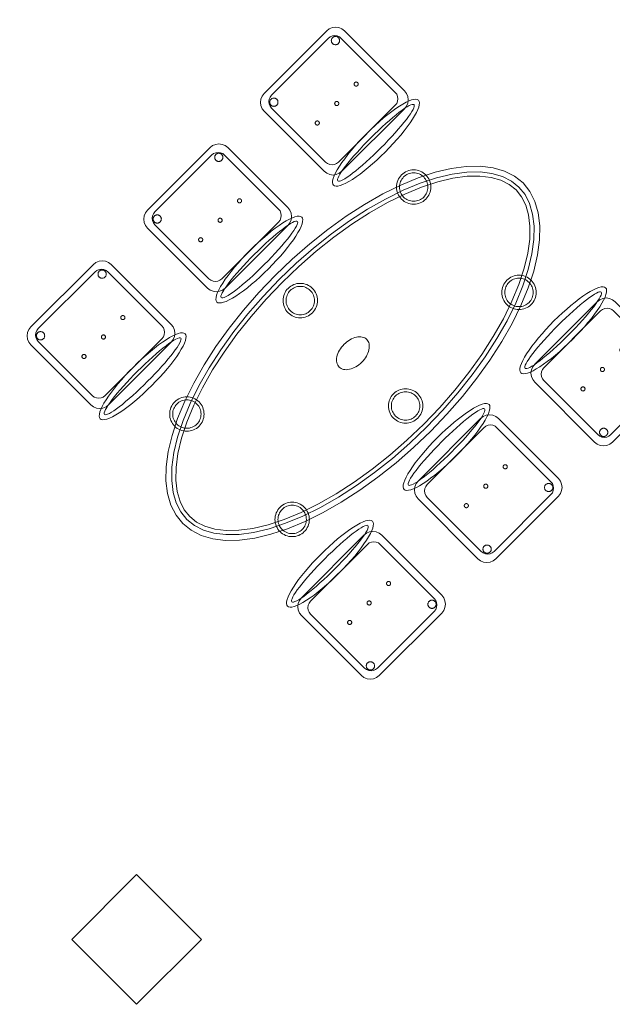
# Model space of a CAD drawing. Header units: metres. Extents: x 2172.2 to 2210.6, y 415.3 to 458.1.
# Tile 19 of 67: x 2197.3 to 2199.9, y 432.4 to 436.7. Entities that reach past the tile are written whole.
import ezdxf

# ---------------------------------------------------------------- set-up
doc = ezdxf.new("R2010")
doc.units = ezdxf.units.M
for name, color, linetype, lineweight in [('NC_N1_CHAIRS', 7, 'CONTINUOUS', 13), ('NC_N1_COLUMNS', 7, 'CONTINUOUS', 25), ('NC_N1_TABLES', 7, 'CONTINUOUS', 13), ('NC_N1_WALLS', 7, 'CONTINUOUS', 25)]:
    doc.layers.add(name, color=color, linetype=linetype, lineweight=lineweight)

# ---------------------------------------------------------------- blocks, each defined once
blk = doc.blocks.new('NC_N1_ARCHITECTURE')
at = {"layer": 'NC_N1_COLUMNS', "linetype": 'CONTINUOUS', "lineweight": -2}
blk.add_lwpolyline([(8.11926, -1.283904), (7.83642, -1.566743), (7.553612, -1.283869), (7.83642, -1.001064)], close=True, dxfattribs=at)
blk = doc.blocks.new('NC_N1_TABLE_SIX')
at = {"color": 0, "linetype": 'CONTINUOUS', "lineweight": -2}
for points in [[(1.05, 0), (1.0449, 0.047), (1.0298, 0.0936), (1.0048, 0.1393), (0.9701, 0.1837), (0.926, 0.2263), (0.873, 0.2667), (0.8117, 0.3045), (0.7425, 0.3394), (0.6661, 0.371), (0.5833, 0.3991), (0.495, 0.4233), (0.4018, 0.4435), (0.3048, 0.4593), (0.2048, 0.4708), (0.1029, 0.4777), (0, 0.48), (-0.1029, 0.4777), (-0.2048, 0.4708), (-0.3048, 0.4593), (-0.4018, 0.4435), (-0.495, 0.4233), (-0.5833, 0.3991), (-0.6661, 0.371), (-0.7425, 0.3394), (-0.8117, 0.3045), (-0.873, 0.2667), (-0.926, 0.2263), (-0.9701, 0.1837), (-1.0048, 0.1393), (-1.0298, 0.0936), (-1.0449, 0.047), (-1.05, 0), (-1.0449, -0.047), (-1.0298, -0.0936), (-1.0048, -0.1393), (-0.9701, -0.1837), (-0.926, -0.2263), (-0.873, -0.2667), (-0.8117, -0.3045), (-0.7425, -0.3394), (-0.6661, -0.371), (-0.5833, -0.3991), (-0.495, -0.4233), (-0.4018, -0.4435), (-0.3048, -0.4593), (-0.2048, -0.4708), (-0.1029, -0.4777), (0, -0.48), (0.1029, -0.4777), (0.2048, -0.4708), (0.3048, -0.4593), (0.4018, -0.4435), (0.495, -0.4233), (0.5833, -0.3991), (0.6661, -0.371), (0.7425, -0.3394), (0.8117, -0.3045), (0.873, -0.2667), (0.926, -0.2263), (0.9701, -0.1837), (1.0048, -0.1393), (1.0298, -0.0936), (1.0449, -0.047)], [(1.0249, 0), (1.0204, -0.0418), (1.0068, -0.0837), (0.9838, -0.1255), (0.9515, -0.1669), (0.9097, -0.2073), (0.8589, -0.246), (0.7995, -0.2827), (0.732, -0.3167), (0.6573, -0.3476), (0.576, -0.3752), (0.489, -0.399), (0.3972, -0.4189), (0.3014, -0.4346), (0.2026, -0.4459), (0.1018, -0.4527), (0, -0.455), (-0.1018, -0.4527), (-0.2026, -0.4459), (-0.3014, -0.4346), (-0.3972, -0.4189), (-0.489, -0.399), (-0.576, -0.3752), (-0.6573, -0.3476), (-0.732, -0.3167), (-0.7995, -0.2827), (-0.8589, -0.246), (-0.9097, -0.2073), (-0.9515, -0.1669), (-0.9838, -0.1255), (-1.0068, -0.0837), (-1.0204, -0.0418), (-1.0249, 0), (-1.0204, 0.0418), (-1.0068, 0.0837), (-0.9838, 0.1255), (-0.9515, 0.1669), (-0.9097, 0.2073), (-0.8589, 0.246), (-0.7995, 0.2827), (-0.732, 0.3167), (-0.6573, 0.3476), (-0.576, 0.3752), (-0.489, 0.399), (-0.3972, 0.4189), (-0.3014, 0.4346), (-0.2026, 0.4459), (-0.1018, 0.4527), (0, 0.455), (0.1018, 0.4527), (0.2026, 0.4459), (0.3014, 0.4346), (0.3972, 0.4189), (0.489, 0.399), (0.576, 0.3752), (0.6573, 0.3476), (0.732, 0.3167), (0.7995, 0.2827), (0.8589, 0.246), (0.9097, 0.2073), (0.9515, 0.1669), (0.9838, 0.1255), (1.0068, 0.0837), (1.0204, 0.0418)], [(1.0068, 0), (1.0027, -0.038), (0.9902, -0.0765), (0.9688, -0.1156), (0.938, -0.1548), (0.8979, -0.1936), (0.8487, -0.2312), (0.7907, -0.2669), (0.7245, -0.3003), (0.651, -0.3308), (0.5708, -0.358), (0.4847, -0.3815), (0.3938, -0.4012), (0.2989, -0.4167), (0.2009, -0.4279), (0.101, -0.4347), (0, -0.437), (-0.101, -0.4347), (-0.2009, -0.4279), (-0.2989, -0.4167), (-0.3938, -0.4012), (-0.4847, -0.3815), (-0.5708, -0.358), (-0.651, -0.3308), (-0.7245, -0.3003), (-0.7907, -0.2669), (-0.8487, -0.2312), (-0.8979, -0.1936), (-0.938, -0.1548), (-0.9688, -0.1156), (-0.9902, -0.0765), (-1.0027, -0.038), (-1.0068, 0), (-1.0027, 0.038), (-0.9902, 0.0765), (-0.9688, 0.1156), (-0.938, 0.1548), (-0.8979, 0.1936), (-0.8487, 0.2312), (-0.7907, 0.2669), (-0.7245, 0.3003), (-0.651, 0.3308), (-0.5708, 0.358), (-0.4847, 0.3815), (-0.3938, 0.4012), (-0.2989, 0.4167), (-0.2009, 0.4279), (-0.101, 0.4347), (0, 0.437), (0.101, 0.4347), (0.2009, 0.4279), (0.2989, 0.4167), (0.3938, 0.4012), (0.4847, 0.3815), (0.5708, 0.358), (0.651, 0.3308), (0.7245, 0.3003), (0.7907, 0.2669), (0.8487, 0.2312), (0.8979, 0.1936), (0.938, 0.1548), (0.9688, 0.1156), (0.9902, 0.0765), (1.0027, 0.038)], [(-0.625, 0.325), (-0.6254, 0.3176), (-0.6264, 0.3104), (-0.6282, 0.3032), (-0.6307, 0.2963), (-0.6339, 0.2896), (-0.6376, 0.2833), (-0.642, 0.2774), (-0.647, 0.272), (-0.6524, 0.267), (-0.6583, 0.2626), (-0.6646, 0.2589), (-0.6713, 0.2557), (-0.6782, 0.2532), (-0.6854, 0.2514), (-0.6926, 0.2504), (-0.7, 0.25), (-0.7074, 0.2504), (-0.7146, 0.2514), (-0.7218, 0.2532), (-0.7287, 0.2557), (-0.7354, 0.2589), (-0.7417, 0.2626), (-0.7476, 0.267), (-0.753, 0.272), (-0.758, 0.2774), (-0.7624, 0.2833), (-0.7661, 0.2896), (-0.7693, 0.2963), (-0.7718, 0.3032), (-0.7736, 0.3104), (-0.7746, 0.3176), (-0.775, 0.325), (-0.7746, 0.3324), (-0.7736, 0.3396), (-0.7718, 0.3468), (-0.7693, 0.3537), (-0.7661, 0.3604), (-0.7624, 0.3667), (-0.758, 0.3726), (-0.753, 0.378), (-0.7476, 0.383), (-0.7417, 0.3874), (-0.7354, 0.3911), (-0.7287, 0.3943), (-0.7218, 0.3968), (-0.7146, 0.3986), (-0.7074, 0.3996), (-0.7, 0.4), (-0.6926, 0.3996), (-0.6854, 0.3986), (-0.6782, 0.3968), (-0.6713, 0.3943), (-0.6646, 0.3911), (-0.6583, 0.3874), (-0.6524, 0.383), (-0.647, 0.378), (-0.642, 0.3726), (-0.6376, 0.3667), (-0.6339, 0.3604), (-0.6307, 0.3537), (-0.6282, 0.3468), (-0.6264, 0.3396), (-0.6254, 0.3324)], [(-0.638, 0.325), (-0.6383, 0.3189), (-0.6392, 0.3129), (-0.6407, 0.307), (-0.6427, 0.3013), (-0.6453, 0.2958), (-0.6484, 0.2906), (-0.6521, 0.2857), (-0.6562, 0.2812), (-0.6607, 0.2771), (-0.6656, 0.2734), (-0.6708, 0.2703), (-0.6763, 0.2677), (-0.682, 0.2657), (-0.6879, 0.2642), (-0.6939, 0.2633), (-0.7, 0.263), (-0.7061, 0.2633), (-0.7121, 0.2642), (-0.718, 0.2657), (-0.7237, 0.2677), (-0.7292, 0.2703), (-0.7344, 0.2734), (-0.7393, 0.2771), (-0.7438, 0.2812), (-0.7479, 0.2857), (-0.7516, 0.2906), (-0.7547, 0.2958), (-0.7573, 0.3013), (-0.7593, 0.307), (-0.7608, 0.3129), (-0.7617, 0.3189), (-0.762, 0.325), (-0.7617, 0.3311), (-0.7608, 0.3371), (-0.7593, 0.343), (-0.7573, 0.3487), (-0.7547, 0.3542), (-0.7516, 0.3594), (-0.7479, 0.3643), (-0.7438, 0.3688), (-0.7393, 0.3729), (-0.7344, 0.3766), (-0.7292, 0.3797), (-0.7237, 0.3823), (-0.718, 0.3843), (-0.7121, 0.3858), (-0.7061, 0.3867), (-0.7, 0.387), (-0.6939, 0.3867), (-0.6879, 0.3858), (-0.682, 0.3843), (-0.6763, 0.3823), (-0.6708, 0.3797), (-0.6656, 0.3766), (-0.6607, 0.3729), (-0.6562, 0.3688), (-0.6521, 0.3643), (-0.6484, 0.3594), (-0.6453, 0.3542), (-0.6427, 0.3487), (-0.6407, 0.343), (-0.6392, 0.3371), (-0.6383, 0.3311)], [(0.075, 0.325), (0.0746, 0.3176), (0.0736, 0.3104), (0.0718, 0.3032), (0.0693, 0.2963), (0.0661, 0.2896), (0.0624, 0.2833), (0.058, 0.2774), (0.053, 0.272), (0.0476, 0.267), (0.0417, 0.2626), (0.0354, 0.2589), (0.0287, 0.2557), (0.0218, 0.2532), (0.0146, 0.2514), (0.0074, 0.2504), (0, 0.25), (-0.0074, 0.2504), (-0.0146, 0.2514), (-0.0218, 0.2532), (-0.0287, 0.2557), (-0.0354, 0.2589), (-0.0417, 0.2626), (-0.0476, 0.267), (-0.053, 0.272), (-0.058, 0.2774), (-0.0624, 0.2833), (-0.0661, 0.2896), (-0.0693, 0.2963), (-0.0718, 0.3032), (-0.0736, 0.3104), (-0.0746, 0.3176), (-0.075, 0.325), (-0.0746, 0.3324), (-0.0736, 0.3396), (-0.0718, 0.3468), (-0.0693, 0.3537), (-0.0661, 0.3604), (-0.0624, 0.3667), (-0.058, 0.3726), (-0.053, 0.378), (-0.0476, 0.383), (-0.0417, 0.3874), (-0.0354, 0.3911), (-0.0287, 0.3943), (-0.0218, 0.3968), (-0.0146, 0.3986), (-0.0074, 0.3996), (0, 0.4), (0.0074, 0.3996), (0.0146, 0.3986), (0.0218, 0.3968), (0.0287, 0.3943), (0.0354, 0.3911), (0.0417, 0.3874), (0.0476, 0.383), (0.053, 0.378), (0.058, 0.3726), (0.0624, 0.3667), (0.0661, 0.3604), (0.0693, 0.3537), (0.0718, 0.3468), (0.0736, 0.3396), (0.0746, 0.3324)], [(0.062, 0.325), (0.0617, 0.3189), (0.0608, 0.3129), (0.0593, 0.307), (0.0573, 0.3013), (0.0547, 0.2958), (0.0516, 0.2906), (0.0479, 0.2857), (0.0438, 0.2812), (0.0393, 0.2771), (0.0344, 0.2734), (0.0292, 0.2703), (0.0237, 0.2677), (0.018, 0.2657), (0.0121, 0.2642), (0.0061, 0.2633), (0, 0.263), (-0.0061, 0.2633), (-0.0121, 0.2642), (-0.018, 0.2657), (-0.0237, 0.2677), (-0.0292, 0.2703), (-0.0344, 0.2734), (-0.0393, 0.2771), (-0.0438, 0.2812), (-0.0479, 0.2857), (-0.0516, 0.2906), (-0.0547, 0.2958), (-0.0573, 0.3013), (-0.0593, 0.307), (-0.0608, 0.3129), (-0.0617, 0.3189), (-0.062, 0.325), (-0.0617, 0.3311), (-0.0608, 0.3371), (-0.0593, 0.343), (-0.0573, 0.3487), (-0.0547, 0.3542), (-0.0516, 0.3594), (-0.0479, 0.3643), (-0.0438, 0.3688), (-0.0393, 0.3729), (-0.0344, 0.3766), (-0.0292, 0.3797), (-0.0237, 0.3823), (-0.018, 0.3843), (-0.0121, 0.3858), (-0.0061, 0.3867), (0, 0.387), (0.0061, 0.3867), (0.0121, 0.3858), (0.018, 0.3843), (0.0237, 0.3823), (0.0292, 0.3797), (0.0344, 0.3766), (0.0393, 0.3729), (0.0438, 0.3688), (0.0479, 0.3643), (0.0516, 0.3594), (0.0547, 0.3542), (0.0573, 0.3487), (0.0593, 0.343), (0.0608, 0.3371), (0.0617, 0.3311)], [(0.775, 0.325), (0.7746, 0.3176), (0.7736, 0.3104), (0.7718, 0.3032), (0.7693, 0.2963), (0.7661, 0.2896), (0.7624, 0.2833), (0.758, 0.2774), (0.753, 0.272), (0.7476, 0.267), (0.7417, 0.2626), (0.7354, 0.2589), (0.7287, 0.2557), (0.7218, 0.2532), (0.7146, 0.2514), (0.7074, 0.2504), (0.7, 0.25), (0.6926, 0.2504), (0.6854, 0.2514), (0.6782, 0.2532), (0.6713, 0.2557), (0.6646, 0.2589), (0.6583, 0.2626), (0.6524, 0.267), (0.647, 0.272), (0.642, 0.2774), (0.6376, 0.2833), (0.6339, 0.2896), (0.6307, 0.2963), (0.6282, 0.3032), (0.6264, 0.3104), (0.6254, 0.3176), (0.625, 0.325), (0.6254, 0.3324), (0.6264, 0.3396), (0.6282, 0.3468), (0.6307, 0.3537), (0.6339, 0.3604), (0.6376, 0.3667), (0.642, 0.3726), (0.647, 0.378), (0.6524, 0.383), (0.6583, 0.3874), (0.6646, 0.3911), (0.6713, 0.3943), (0.6782, 0.3968), (0.6854, 0.3986), (0.6926, 0.3996), (0.7, 0.4), (0.7074, 0.3996), (0.7146, 0.3986), (0.7218, 0.3968), (0.7287, 0.3943), (0.7354, 0.3911), (0.7417, 0.3874), (0.7476, 0.383), (0.753, 0.378), (0.758, 0.3726), (0.7624, 0.3667), (0.7661, 0.3604), (0.7693, 0.3537), (0.7718, 0.3468), (0.7736, 0.3396), (0.7746, 0.3324)], [(0.762, 0.325), (0.7617, 0.3189), (0.7608, 0.3129), (0.7593, 0.307), (0.7573, 0.3013), (0.7547, 0.2958), (0.7516, 0.2906), (0.7479, 0.2857), (0.7438, 0.2812), (0.7393, 0.2771), (0.7344, 0.2734), (0.7292, 0.2703), (0.7237, 0.2677), (0.718, 0.2657), (0.7121, 0.2642), (0.7061, 0.2633), (0.7, 0.263), (0.6939, 0.2633), (0.6879, 0.2642), (0.682, 0.2657), (0.6763, 0.2677), (0.6708, 0.2703), (0.6656, 0.2734), (0.6607, 0.2771), (0.6562, 0.2812), (0.6521, 0.2857), (0.6484, 0.2906), (0.6453, 0.2958), (0.6427, 0.3013), (0.6407, 0.307), (0.6392, 0.3129), (0.6383, 0.3189), (0.638, 0.325), (0.6383, 0.3311), (0.6392, 0.3371), (0.6407, 0.343), (0.6427, 0.3487), (0.6453, 0.3542), (0.6484, 0.3594), (0.6521, 0.3643), (0.6562, 0.3688), (0.6607, 0.3729), (0.6656, 0.3766), (0.6708, 0.3797), (0.6763, 0.3823), (0.682, 0.3843), (0.6879, 0.3858), (0.6939, 0.3867), (0.7, 0.387), (0.7061, 0.3867), (0.7121, 0.3858), (0.718, 0.3843), (0.7237, 0.3823), (0.7292, 0.3797), (0.7344, 0.3766), (0.7393, 0.3729), (0.7438, 0.3688), (0.7479, 0.3643), (0.7516, 0.3594), (0.7547, 0.3542), (0.7573, 0.3487), (0.7593, 0.343), (0.7608, 0.3371), (0.7617, 0.3311)], [(0.085, 0), (0.0846, 0.0054), (0.0834, 0.0107), (0.0813, 0.016), (0.0785, 0.021), (0.075, 0.0259), (0.0707, 0.0306), (0.0657, 0.0349), (0.0601, 0.0389), (0.0539, 0.0425), (0.0472, 0.0457), (0.0401, 0.0485), (0.0325, 0.0508), (0.0247, 0.0526), (0.0166, 0.0539), (0.0083, 0.0547), (0, 0.055), (-0.0083, 0.0547), (-0.0166, 0.0539), (-0.0247, 0.0526), (-0.0325, 0.0508), (-0.0401, 0.0485), (-0.0472, 0.0457), (-0.0539, 0.0425), (-0.0601, 0.0389), (-0.0657, 0.0349), (-0.0707, 0.0306), (-0.075, 0.0259), (-0.0785, 0.021), (-0.0813, 0.016), (-0.0834, 0.0107), (-0.0846, 0.0054), (-0.085, 0), (-0.0846, -0.0054), (-0.0834, -0.0107), (-0.0813, -0.016), (-0.0785, -0.021), (-0.075, -0.0259), (-0.0707, -0.0306), (-0.0657, -0.0349), (-0.0601, -0.0389), (-0.0539, -0.0425), (-0.0472, -0.0457), (-0.0401, -0.0485), (-0.0325, -0.0508), (-0.0247, -0.0526), (-0.0166, -0.0539), (-0.0083, -0.0547), (0, -0.055), (0.0083, -0.0547), (0.0166, -0.0539), (0.0247, -0.0526), (0.0325, -0.0508), (0.0401, -0.0485), (0.0472, -0.0457), (0.0539, -0.0425), (0.0601, -0.0389), (0.0657, -0.0349), (0.0707, -0.0306), (0.075, -0.0259), (0.0785, -0.021), (0.0813, -0.016), (0.0834, -0.0107), (0.0846, -0.0054)], [(-0.625, -0.325), (-0.6254, -0.3324), (-0.6264, -0.3396), (-0.6282, -0.3468), (-0.6307, -0.3537), (-0.6339, -0.3604), (-0.6376, -0.3667), (-0.642, -0.3726), (-0.647, -0.378), (-0.6524, -0.383), (-0.6583, -0.3874), (-0.6646, -0.3911), (-0.6713, -0.3943), (-0.6782, -0.3968), (-0.6854, -0.3986), (-0.6926, -0.3996), (-0.7, -0.4), (-0.7074, -0.3996), (-0.7146, -0.3986), (-0.7218, -0.3968), (-0.7287, -0.3943), (-0.7354, -0.3911), (-0.7417, -0.3874), (-0.7476, -0.383), (-0.753, -0.378), (-0.758, -0.3726), (-0.7624, -0.3667), (-0.7661, -0.3604), (-0.7693, -0.3537), (-0.7718, -0.3468), (-0.7736, -0.3396), (-0.7746, -0.3324), (-0.775, -0.325), (-0.7746, -0.3176), (-0.7736, -0.3104), (-0.7718, -0.3032), (-0.7693, -0.2963), (-0.7661, -0.2896), (-0.7624, -0.2833), (-0.758, -0.2774), (-0.753, -0.272), (-0.7476, -0.267), (-0.7417, -0.2626), (-0.7354, -0.2589), (-0.7287, -0.2557), (-0.7218, -0.2532), (-0.7146, -0.2514), (-0.7074, -0.2504), (-0.7, -0.25), (-0.6926, -0.2504), (-0.6854, -0.2514), (-0.6782, -0.2532), (-0.6713, -0.2557), (-0.6646, -0.2589), (-0.6583, -0.2626), (-0.6524, -0.267), (-0.647, -0.272), (-0.642, -0.2774), (-0.6376, -0.2833), (-0.6339, -0.2896), (-0.6307, -0.2963), (-0.6282, -0.3032), (-0.6264, -0.3104), (-0.6254, -0.3176)], [(0.075, -0.325), (0.0746, -0.3324), (0.0736, -0.3396), (0.0718, -0.3468), (0.0693, -0.3537), (0.0661, -0.3604), (0.0624, -0.3667), (0.058, -0.3726), (0.053, -0.378), (0.0476, -0.383), (0.0417, -0.3874), (0.0354, -0.3911), (0.0287, -0.3943), (0.0218, -0.3968), (0.0146, -0.3986), (0.0074, -0.3996), (0, -0.4), (-0.0074, -0.3996), (-0.0146, -0.3986), (-0.0218, -0.3968), (-0.0287, -0.3943), (-0.0354, -0.3911), (-0.0417, -0.3874), (-0.0476, -0.383), (-0.053, -0.378), (-0.058, -0.3726), (-0.0624, -0.3667), (-0.0661, -0.3604), (-0.0693, -0.3537), (-0.0718, -0.3468), (-0.0736, -0.3396), (-0.0746, -0.3324), (-0.075, -0.325), (-0.0746, -0.3176), (-0.0736, -0.3104), (-0.0718, -0.3032), (-0.0693, -0.2963), (-0.0661, -0.2896), (-0.0624, -0.2833), (-0.058, -0.2774), (-0.053, -0.272), (-0.0476, -0.267), (-0.0417, -0.2626), (-0.0354, -0.2589), (-0.0287, -0.2557), (-0.0218, -0.2532), (-0.0146, -0.2514), (-0.0074, -0.2504), (0, -0.25), (0.0074, -0.2504), (0.0146, -0.2514), (0.0218, -0.2532), (0.0287, -0.2557), (0.0354, -0.2589), (0.0417, -0.2626), (0.0476, -0.267), (0.053, -0.272), (0.058, -0.2774), (0.0624, -0.2833), (0.0661, -0.2896), (0.0693, -0.2963), (0.0718, -0.3032), (0.0736, -0.3104), (0.0746, -0.3176)], [(0.775, -0.325), (0.7746, -0.3324), (0.7736, -0.3396), (0.7718, -0.3468), (0.7693, -0.3537), (0.7661, -0.3604), (0.7624, -0.3667), (0.758, -0.3726), (0.753, -0.378), (0.7476, -0.383), (0.7417, -0.3874), (0.7354, -0.3911), (0.7287, -0.3943), (0.7218, -0.3968), (0.7146, -0.3986), (0.7074, -0.3996), (0.7, -0.4), (0.6926, -0.3996), (0.6854, -0.3986), (0.6782, -0.3968), (0.6713, -0.3943), (0.6646, -0.3911), (0.6583, -0.3874), (0.6524, -0.383), (0.647, -0.378), (0.642, -0.3726), (0.6376, -0.3667), (0.6339, -0.3604), (0.6307, -0.3537), (0.6282, -0.3468), (0.6264, -0.3396), (0.6254, -0.3324), (0.625, -0.325), (0.6254, -0.3176), (0.6264, -0.3104), (0.6282, -0.3032), (0.6307, -0.2963), (0.6339, -0.2896), (0.6376, -0.2833), (0.642, -0.2774), (0.647, -0.272), (0.6524, -0.267), (0.6583, -0.2626), (0.6646, -0.2589), (0.6713, -0.2557), (0.6782, -0.2532), (0.6854, -0.2514), (0.6926, -0.2504), (0.7, -0.25), (0.7074, -0.2504), (0.7146, -0.2514), (0.7218, -0.2532), (0.7287, -0.2557), (0.7354, -0.2589), (0.7417, -0.2626), (0.7476, -0.267), (0.753, -0.272), (0.758, -0.2774), (0.7624, -0.2833), (0.7661, -0.2896), (0.7693, -0.2963), (0.7718, -0.3032), (0.7736, -0.3104), (0.7746, -0.3176)], [(-0.638, -0.325), (-0.6383, -0.3311), (-0.6392, -0.3371), (-0.6407, -0.343), (-0.6427, -0.3487), (-0.6453, -0.3542), (-0.6484, -0.3594), (-0.6521, -0.3643), (-0.6562, -0.3688), (-0.6607, -0.3729), (-0.6656, -0.3766), (-0.6708, -0.3797), (-0.6763, -0.3823), (-0.682, -0.3843), (-0.6879, -0.3858), (-0.6939, -0.3867), (-0.7, -0.387), (-0.7061, -0.3867), (-0.7121, -0.3858), (-0.718, -0.3843), (-0.7237, -0.3823), (-0.7292, -0.3797), (-0.7344, -0.3766), (-0.7393, -0.3729), (-0.7438, -0.3688), (-0.7479, -0.3643), (-0.7516, -0.3594), (-0.7547, -0.3542), (-0.7573, -0.3487), (-0.7593, -0.343), (-0.7608, -0.3371), (-0.7617, -0.3311), (-0.762, -0.325), (-0.7617, -0.3189), (-0.7608, -0.3129), (-0.7593, -0.307), (-0.7573, -0.3013), (-0.7547, -0.2958), (-0.7516, -0.2906), (-0.7479, -0.2857), (-0.7438, -0.2812), (-0.7393, -0.2771), (-0.7344, -0.2734), (-0.7292, -0.2703), (-0.7237, -0.2677), (-0.718, -0.2657), (-0.7121, -0.2642), (-0.7061, -0.2633), (-0.7, -0.263), (-0.6939, -0.2633), (-0.6879, -0.2642), (-0.682, -0.2657), (-0.6763, -0.2677), (-0.6708, -0.2703), (-0.6656, -0.2734), (-0.6607, -0.2771), (-0.6562, -0.2812), (-0.6521, -0.2857), (-0.6484, -0.2906), (-0.6453, -0.2958), (-0.6427, -0.3013), (-0.6407, -0.307), (-0.6392, -0.3129), (-0.6383, -0.3189)], [(0.062, -0.325), (0.0617, -0.3311), (0.0608, -0.3371), (0.0593, -0.343), (0.0573, -0.3487), (0.0547, -0.3542), (0.0516, -0.3594), (0.0479, -0.3643), (0.0438, -0.3688), (0.0393, -0.3729), (0.0344, -0.3766), (0.0292, -0.3797), (0.0237, -0.3823), (0.018, -0.3843), (0.0121, -0.3858), (0.0061, -0.3867), (0, -0.387), (-0.0061, -0.3867), (-0.0121, -0.3858), (-0.018, -0.3843), (-0.0237, -0.3823), (-0.0292, -0.3797), (-0.0344, -0.3766), (-0.0393, -0.3729), (-0.0438, -0.3688), (-0.0479, -0.3643), (-0.0516, -0.3594), (-0.0547, -0.3542), (-0.0573, -0.3487), (-0.0593, -0.343), (-0.0608, -0.3371), (-0.0617, -0.3311), (-0.062, -0.325), (-0.0617, -0.3189), (-0.0608, -0.3129), (-0.0593, -0.307), (-0.0573, -0.3013), (-0.0547, -0.2958), (-0.0516, -0.2906), (-0.0479, -0.2857), (-0.0438, -0.2812), (-0.0393, -0.2771), (-0.0344, -0.2734), (-0.0292, -0.2703), (-0.0237, -0.2677), (-0.018, -0.2657), (-0.0121, -0.2642), (-0.0061, -0.2633), (0, -0.263), (0.0061, -0.2633), (0.0121, -0.2642), (0.018, -0.2657), (0.0237, -0.2677), (0.0292, -0.2703), (0.0344, -0.2734), (0.0393, -0.2771), (0.0438, -0.2812), (0.0479, -0.2857), (0.0516, -0.2906), (0.0547, -0.2958), (0.0573, -0.3013), (0.0593, -0.307), (0.0608, -0.3129), (0.0617, -0.3189)], [(0.762, -0.325), (0.7617, -0.3311), (0.7608, -0.3371), (0.7593, -0.343), (0.7573, -0.3487), (0.7547, -0.3542), (0.7516, -0.3594), (0.7479, -0.3643), (0.7438, -0.3688), (0.7393, -0.3729), (0.7344, -0.3766), (0.7292, -0.3797), (0.7237, -0.3823), (0.718, -0.3843), (0.7121, -0.3858), (0.7061, -0.3867), (0.7, -0.387), (0.6939, -0.3867), (0.6879, -0.3858), (0.682, -0.3843), (0.6763, -0.3823), (0.6708, -0.3797), (0.6656, -0.3766), (0.6607, -0.3729), (0.6562, -0.3688), (0.6521, -0.3643), (0.6484, -0.3594), (0.6453, -0.3542), (0.6427, -0.3487), (0.6407, -0.343), (0.6392, -0.3371), (0.6383, -0.3311), (0.638, -0.325), (0.6383, -0.3189), (0.6392, -0.3129), (0.6407, -0.307), (0.6427, -0.3013), (0.6453, -0.2958), (0.6484, -0.2906), (0.6521, -0.2857), (0.6562, -0.2812), (0.6607, -0.2771), (0.6656, -0.2734), (0.6708, -0.2703), (0.6763, -0.2677), (0.682, -0.2657), (0.6879, -0.2642), (0.6939, -0.2633), (0.7, -0.263), (0.7061, -0.2633), (0.7121, -0.2642), (0.718, -0.2657), (0.7237, -0.2677), (0.7292, -0.2703), (0.7344, -0.2734), (0.7393, -0.2771), (0.7438, -0.2812), (0.7479, -0.2857), (0.7516, -0.2906), (0.7547, -0.2958), (0.7573, -0.3013), (0.7593, -0.307), (0.7608, -0.3129), (0.7617, -0.3189)]]:
    blk.add_lwpolyline(points, close=True, dxfattribs=at)
blk = doc.blocks.new('NC_N1_CHAIR_IVORY')
at = {"color": 0, "linetype": 'CONTINUOUS', "lineweight": -2}
for points in [[(0.262, 0.222), (0.2607, 0.2276), (0.257, 0.2331), (0.2507, 0.2385), (0.2421, 0.2438), (0.2311, 0.2489), (0.2178, 0.2537), (0.2025, 0.2582), (0.1853, 0.2623), (0.1662, 0.2661), (0.1456, 0.2694), (0.1235, 0.2723), (0.1003, 0.2747), (0.0761, 0.2765), (0.0511, 0.2779), (0.0257, 0.2787), (0, 0.279), (-0.0257, 0.2787), (-0.0511, 0.2779), (-0.0761, 0.2765), (-0.1003, 0.2747), (-0.1235, 0.2723), (-0.1456, 0.2694), (-0.1662, 0.2661), (-0.1853, 0.2623), (-0.2025, 0.2582), (-0.2178, 0.2537), (-0.2311, 0.2489), (-0.2421, 0.2438), (-0.2507, 0.2385), (-0.257, 0.2331), (-0.2607, 0.2276), (-0.262, 0.222), (-0.2607, 0.2164), (-0.257, 0.2109), (-0.2507, 0.2055), (-0.2421, 0.2002), (-0.2311, 0.1951), (-0.2178, 0.1903), (-0.2025, 0.1858), (-0.1853, 0.1817), (-0.1662, 0.1779), (-0.1456, 0.1746), (-0.1235, 0.1717), (-0.1003, 0.1693), (-0.0761, 0.1675), (-0.0511, 0.1661), (-0.0257, 0.1653), (0, 0.165), (0.0257, 0.1653), (0.0511, 0.1661), (0.0761, 0.1675), (0.1003, 0.1693), (0.1235, 0.1717), (0.1456, 0.1746), (0.1662, 0.1779), (0.1853, 0.1817), (0.2025, 0.1858), (0.2178, 0.1903), (0.2311, 0.1951), (0.2421, 0.2002), (0.2507, 0.2055), (0.257, 0.2109), (0.2607, 0.2164)], [(0.235, 0.222), (0.2339, 0.225), (0.2305, 0.228), (0.2249, 0.231), (0.2171, 0.2339), (0.2073, 0.2366), (0.1954, 0.2392), (0.1817, 0.2417), (0.1662, 0.2439), (0.1491, 0.246), (0.1306, 0.2478), (0.1108, 0.2493), (0.0899, 0.2506), (0.0682, 0.2517), (0.0458, 0.2524), (0.023, 0.2529), (0, 0.253), (-0.023, 0.2529), (-0.0458, 0.2524), (-0.0682, 0.2517), (-0.0899, 0.2506), (-0.1108, 0.2493), (-0.1306, 0.2478), (-0.1491, 0.246), (-0.1662, 0.2439), (-0.1817, 0.2417), (-0.1954, 0.2392), (-0.2073, 0.2366), (-0.2171, 0.2339), (-0.2249, 0.231), (-0.2305, 0.228), (-0.2339, 0.225), (-0.235, 0.222), (-0.2339, 0.219), (-0.2305, 0.216), (-0.2249, 0.213), (-0.2171, 0.2101), (-0.2073, 0.2074), (-0.1954, 0.2048), (-0.1817, 0.2023), (-0.1662, 0.2001), (-0.1491, 0.198), (-0.1306, 0.1962), (-0.1108, 0.1947), (-0.0899, 0.1934), (-0.0682, 0.1923), (-0.0458, 0.1916), (-0.023, 0.1911), (0, 0.191), (0.023, 0.1911), (0.0458, 0.1916), (0.0682, 0.1923), (0.0899, 0.1934), (0.1108, 0.1947), (0.1306, 0.1962), (0.1491, 0.198), (0.1662, 0.2001), (0.1817, 0.2023), (0.1954, 0.2048), (0.2073, 0.2074), (0.2171, 0.2101), (0.2249, 0.213), (0.2305, 0.216), (0.2339, 0.219)], [(0.193, -0.275), (-0.193, -0.275), (-0.2072, -0.2731), (-0.2205, -0.2676), (-0.2319, -0.2589), (-0.2406, -0.2475), (-0.2461, -0.2342), (-0.248, -0.22), (-0.248, 0.15), (-0.2461, 0.1642), (-0.2406, 0.1775), (-0.2319, 0.1889), (-0.2205, 0.1976), (-0.2072, 0.2031), (-0.193, 0.205), (0.193, 0.205), (0.2072, 0.2031), (0.2205, 0.1976), (0.2319, 0.1889), (0.2406, 0.1775), (0.2461, 0.1642), (0.248, 0.15), (0.248, -0.22), (0.2461, -0.2342), (0.2406, -0.2475), (0.2319, -0.2589), (0.2205, -0.2676), (0.2072, -0.2731)], [(0.175, -0.247), (-0.175, -0.247), (-0.1854, -0.2456), (-0.195, -0.2416), (-0.2033, -0.2353), (-0.2096, -0.227), (-0.2136, -0.2174), (-0.215, -0.207), (-0.215, 0.126), (-0.2136, 0.1364), (-0.2096, 0.146), (-0.2033, 0.1543), (-0.195, 0.1606), (-0.1854, 0.1646), (-0.175, 0.166), (0.175, 0.166), (0.1854, 0.1646), (0.195, 0.1606), (0.2033, 0.1543), (0.2096, 0.146), (0.2136, 0.1364), (0.215, 0.126), (0.215, -0.207), (0.2136, -0.2174), (0.2096, -0.227), (0.2033, -0.2353), (0.195, -0.2416), (0.1854, -0.2456)], [(-0.111, -0.02), (-0.111, -0.0209), (-0.1112, -0.0218), (-0.1114, -0.0226), (-0.1117, -0.0234), (-0.1121, -0.0242), (-0.1125, -0.025), (-0.113, -0.0257), (-0.1136, -0.0264), (-0.1143, -0.027), (-0.115, -0.0275), (-0.1158, -0.0279), (-0.1166, -0.0283), (-0.1174, -0.0286), (-0.1182, -0.0288), (-0.1191, -0.029), (-0.12, -0.029), (-0.1209, -0.029), (-0.1218, -0.0288), (-0.1226, -0.0286), (-0.1234, -0.0283), (-0.1242, -0.0279), (-0.125, -0.0275), (-0.1257, -0.027), (-0.1264, -0.0264), (-0.127, -0.0257), (-0.1275, -0.025), (-0.1279, -0.0242), (-0.1283, -0.0234), (-0.1286, -0.0226), (-0.1288, -0.0218), (-0.129, -0.0209), (-0.129, -0.02), (-0.129, -0.0191), (-0.1288, -0.0182), (-0.1286, -0.0174), (-0.1283, -0.0166), (-0.1279, -0.0158), (-0.1275, -0.015), (-0.127, -0.0143), (-0.1264, -0.0136), (-0.1257, -0.013), (-0.125, -0.0125), (-0.1242, -0.0121), (-0.1234, -0.0117), (-0.1226, -0.0114), (-0.1218, -0.0112), (-0.1209, -0.011), (-0.12, -0.011), (-0.1191, -0.011), (-0.1182, -0.0112), (-0.1174, -0.0114), (-0.1166, -0.0117), (-0.1158, -0.0121), (-0.115, -0.0125), (-0.1143, -0.013), (-0.1136, -0.0136), (-0.113, -0.0143), (-0.1125, -0.015), (-0.1121, -0.0158), (-0.1117, -0.0166), (-0.1114, -0.0174), (-0.1112, -0.0182), (-0.111, -0.0191)], [(0.009, -0.02), (0.009, -0.0209), (0.0088, -0.0218), (0.0086, -0.0226), (0.0083, -0.0234), (0.0079, -0.0242), (0.0075, -0.025), (0.007, -0.0257), (0.0064, -0.0264), (0.0057, -0.027), (0.005, -0.0275), (0.0042, -0.0279), (0.0034, -0.0283), (0.0026, -0.0286), (0.0018, -0.0288), (0.0009, -0.029), (0, -0.029), (-0.0009, -0.029), (-0.0018, -0.0288), (-0.0026, -0.0286), (-0.0034, -0.0283), (-0.0042, -0.0279), (-0.005, -0.0275), (-0.0057, -0.027), (-0.0064, -0.0264), (-0.007, -0.0257), (-0.0075, -0.025), (-0.0079, -0.0242), (-0.0083, -0.0234), (-0.0086, -0.0226), (-0.0088, -0.0218), (-0.009, -0.0209), (-0.009, -0.02), (-0.009, -0.0191), (-0.0088, -0.0182), (-0.0086, -0.0174), (-0.0083, -0.0166), (-0.0079, -0.0158), (-0.0075, -0.015), (-0.007, -0.0143), (-0.0064, -0.0136), (-0.0057, -0.013), (-0.005, -0.0125), (-0.0042, -0.0121), (-0.0034, -0.0117), (-0.0026, -0.0114), (-0.0018, -0.0112), (-0.0009, -0.011), (0, -0.011), (0.0009, -0.011), (0.0018, -0.0112), (0.0026, -0.0114), (0.0034, -0.0117), (0.0042, -0.0121), (0.005, -0.0125), (0.0057, -0.013), (0.0064, -0.0136), (0.007, -0.0143), (0.0075, -0.015), (0.0079, -0.0158), (0.0083, -0.0166), (0.0086, -0.0174), (0.0088, -0.0182), (0.009, -0.0191)], [(0.129, -0.02), (0.129, -0.0209), (0.1288, -0.0218), (0.1286, -0.0226), (0.1283, -0.0234), (0.1279, -0.0242), (0.1275, -0.025), (0.127, -0.0257), (0.1264, -0.0264), (0.1257, -0.027), (0.125, -0.0275), (0.1242, -0.0279), (0.1234, -0.0283), (0.1226, -0.0286), (0.1218, -0.0288), (0.1209, -0.029), (0.12, -0.029), (0.1191, -0.029), (0.1182, -0.0288), (0.1174, -0.0286), (0.1166, -0.0283), (0.1158, -0.0279), (0.115, -0.0275), (0.1143, -0.027), (0.1136, -0.0264), (0.113, -0.0257), (0.1125, -0.025), (0.1121, -0.0242), (0.1117, -0.0234), (0.1114, -0.0226), (0.1112, -0.0218), (0.111, -0.0209), (0.111, -0.02), (0.111, -0.0191), (0.1112, -0.0182), (0.1114, -0.0174), (0.1117, -0.0166), (0.1121, -0.0158), (0.1125, -0.015), (0.113, -0.0143), (0.1136, -0.0136), (0.1143, -0.013), (0.115, -0.0125), (0.1158, -0.0121), (0.1166, -0.0117), (0.1174, -0.0114), (0.1182, -0.0112), (0.1191, -0.011), (0.12, -0.011), (0.1209, -0.011), (0.1218, -0.0112), (0.1226, -0.0114), (0.1234, -0.0117), (0.1242, -0.0121), (0.125, -0.0125), (0.1257, -0.013), (0.1264, -0.0136), (0.127, -0.0143), (0.1275, -0.015), (0.1279, -0.0158), (0.1283, -0.0166), (0.1286, -0.0174), (0.1288, -0.0182), (0.129, -0.0191)], [(-0.172, -0.218), (-0.1721, -0.2198), (-0.1723, -0.2215), (-0.1728, -0.2232), (-0.1734, -0.2249), (-0.1741, -0.2265), (-0.175, -0.228), (-0.1761, -0.2294), (-0.1773, -0.2307), (-0.1786, -0.2319), (-0.18, -0.233), (-0.1815, -0.2339), (-0.1831, -0.2346), (-0.1848, -0.2352), (-0.1865, -0.2357), (-0.1882, -0.2359), (-0.19, -0.236), (-0.1918, -0.2359), (-0.1935, -0.2357), (-0.1952, -0.2352), (-0.1969, -0.2346), (-0.1985, -0.2339), (-0.2, -0.233), (-0.2014, -0.2319), (-0.2027, -0.2307), (-0.2039, -0.2294), (-0.205, -0.228), (-0.2059, -0.2265), (-0.2066, -0.2249), (-0.2072, -0.2232), (-0.2077, -0.2215), (-0.2079, -0.2198), (-0.208, -0.218), (-0.2079, -0.2162), (-0.2077, -0.2145), (-0.2072, -0.2128), (-0.2066, -0.2111), (-0.2059, -0.2095), (-0.205, -0.208), (-0.2039, -0.2066), (-0.2027, -0.2053), (-0.2014, -0.2041), (-0.2, -0.203), (-0.1985, -0.2021), (-0.1969, -0.2014), (-0.1952, -0.2008), (-0.1935, -0.2003), (-0.1918, -0.2001), (-0.19, -0.2), (-0.1882, -0.2001), (-0.1865, -0.2003), (-0.1848, -0.2008), (-0.1831, -0.2014), (-0.1815, -0.2021), (-0.18, -0.203), (-0.1786, -0.2041), (-0.1773, -0.2053), (-0.1761, -0.2066), (-0.175, -0.208), (-0.1741, -0.2095), (-0.1734, -0.2111), (-0.1728, -0.2128), (-0.1723, -0.2145), (-0.1721, -0.2162)], [(0.208, -0.218), (0.2079, -0.2198), (0.2077, -0.2215), (0.2072, -0.2232), (0.2066, -0.2249), (0.2059, -0.2265), (0.205, -0.228), (0.2039, -0.2294), (0.2027, -0.2307), (0.2014, -0.2319), (0.2, -0.233), (0.1985, -0.2339), (0.1969, -0.2346), (0.1952, -0.2352), (0.1935, -0.2357), (0.1918, -0.2359), (0.19, -0.236), (0.1882, -0.2359), (0.1865, -0.2357), (0.1848, -0.2352), (0.1831, -0.2346), (0.1815, -0.2339), (0.18, -0.233), (0.1786, -0.2319), (0.1773, -0.2307), (0.1761, -0.2294), (0.175, -0.228), (0.1741, -0.2265), (0.1734, -0.2249), (0.1728, -0.2232), (0.1723, -0.2215), (0.1721, -0.2198), (0.172, -0.218), (0.1721, -0.2162), (0.1723, -0.2145), (0.1728, -0.2128), (0.1734, -0.2111), (0.1741, -0.2095), (0.175, -0.208), (0.1761, -0.2066), (0.1773, -0.2053), (0.1786, -0.2041), (0.18, -0.203), (0.1815, -0.2021), (0.1831, -0.2014), (0.1848, -0.2008), (0.1865, -0.2003), (0.1882, -0.2001), (0.19, -0.2), (0.1918, -0.2001), (0.1935, -0.2003), (0.1952, -0.2008), (0.1969, -0.2014), (0.1985, -0.2021), (0.2, -0.203), (0.2014, -0.2041), (0.2027, -0.2053), (0.2039, -0.2066), (0.205, -0.208), (0.2059, -0.2095), (0.2066, -0.2111), (0.2072, -0.2128), (0.2077, -0.2145), (0.2079, -0.2162)]]:
    blk.add_lwpolyline(points, close=True, dxfattribs=at)

msp = doc.modelspace()

# ---------------------------------------------------------------- block references
at = {"layer": 'NC_N1_CHAIRS', "linetype": 'CONTINUOUS'}
for p, yscale, rotation in [((2198.7243, 436.3471), -1, 45), ((2198.2152, 435.838), -1, 45), ((2197.706, 435.3289), -1, 45), ((2199.8556, 435.2157), -1.0000000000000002, -135), ((2199.3465, 434.7066), -1.0000000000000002, -135), ((2198.8374, 434.1975), -1.0000000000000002, -135)]:
    msp.add_blockref('NC_N1_CHAIR_IVORY', p, dxfattribs=dict(at, yscale=yscale, rotation=rotation))
at = {"layer": 'NC_N1_TABLES', "linetype": 'CONTINUOUS', "yscale": -1, "rotation": 45}
msp.add_blockref('NC_N1_TABLE_SIX', (2198.7808, 435.2723), dxfattribs=at)
at = {"layer": 'NC_N1_WALLS'}
msp.add_blockref('NC_N1_ARCHITECTURE', (2190, 434), dxfattribs=at)

doc.saveas('drawing.dxf')
